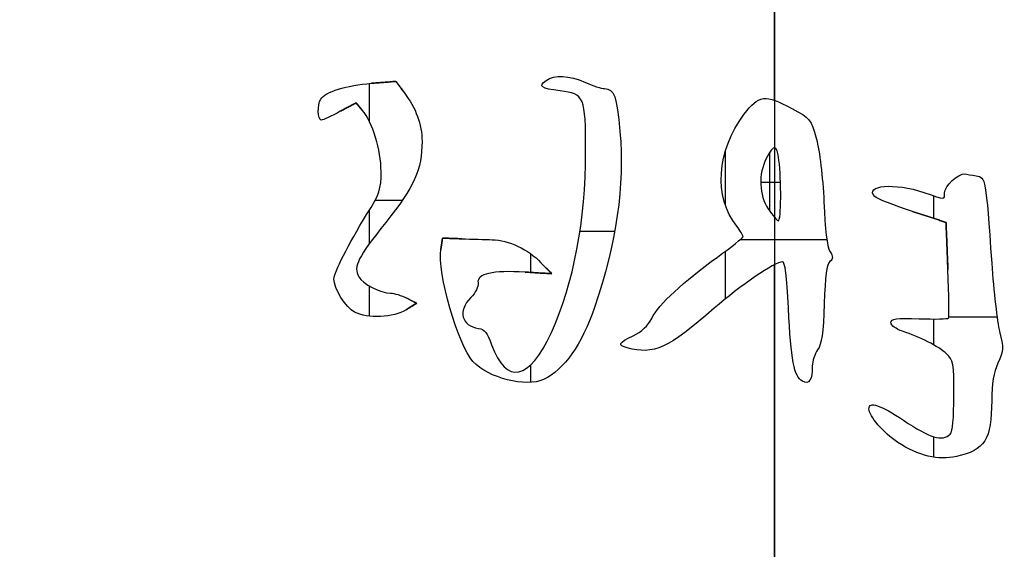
# Model space of a CAD drawing. Header units: millimetres. Extents: x 134 to 326, y 214 to 407.
# Tile 8 of 32: x 194 to 241, y 285 to 310. Entities that reach past the tile are written whole.
import ezdxf

# ---------------------------------------------------------------- set-up
doc = ezdxf.new("R2010")
doc.units = ezdxf.units.MM
doc.layers.add('Default', color=7, linetype='Continuous')

# ---------------------------------------------------------------- blocks, each defined once
blk = doc.blocks.new('Københavner vase Ø18 v15')
at = {"layer": 'Default', "color": 7, "true_color": 0xf6f6f3}
for p, q in [((0, 10, -52.298), (0, 10, 52.298)), ((-0.645, 0, 8), (0.289, 0, 8)), ((-0.217, 0, 9.366), (-0.217, 0, 6.581)), ((0, 0, 55.532), (0, 0, 11.899)), ((0, 0, 4.122), (0, 0, -23.984)), ((-20.153, -2, 4.443), (-20.153, 0, 4.443)), ((-19.632, -2, 4.413), (-19.632, 0, 4.413)), ((-18.479, -2, 3.274), (-18.479, 0, 3.274)), ((-17.705, -2, 3.49), (-17.705, 0, 3.49)), ((-17.161, -2, 13.878), (-17.161, 0, 13.878)), ((-17.147, -2, 13.603), (-17.147, 0, 13.603)), ((-15.733, -2, 10.909), (-15.733, 0, 10.909)), ((-15.249, -2, 10.656), (-15.249, 0, 10.656)), ((-11.156, -2, 12.286), (-11.156, 0, 12.286)), ((-10.784, -2, 12.063), (-10.784, 0, 12.063)), ((7.321, -2, 9.637), (7.321, 0, 9.637)), ((8.162, -2, 11.013), (8.162, 0, 11.013)), ((-19.773, -1, 4.242), (-20.532, -1, 4.643)), ((-19.491, -1, 4.584), (-19.773, -1, 4.242)), ((-19.059, -1, 3.319), (-17.898, -1, 3.23)), ((-17.898, -1, 3.23), (-17.511, -1, 3.75)), ((-16.916, -1, 13.722), (-17.407, -1, 14.034)), ((-17.377, -1, 13.484), (-16.916, -1, 13.722)), ((-15.77, -1, 11.177), (-15.695, -1, 10.641)), ((-15.695, -1, 10.641), (-14.802, -1, 10.671)), ((-10.531, -1, 12.323), (-11.781, -1, 12.249)), ((-11.037, -1, 11.802), (-10.531, -1, 12.323)), ((8.117, -1, 9.897), (6.525, -1, 9.376)), ((8.206, -1, 12.129), (8.117, -1, 9.897)), ((-19.141, -2, 14.334), (-19.141, -2, 12.912)), ((-19.141, -2, 10.886), (-19.141, -2, 9.297)), ((-19.141, -2, 5.148), (-19.141, -2, 3.326)), ((-18.881, -2, 8.848), (-17.588, -2, 8.848)), ((-11.513, -2, 17.46), (-11.513, -2, 16.627)), ((-11.513, -2, 12.265), (-11.513, -2, 11.385)), ((-9.193, -2, 10.306), (-7.55, -2, 10.306)), ((-2.316, -2, 13.513), (-2.316, -2, 11.26)), ((-2.316, -2, 9.092), (-2.316, -2, 6.514)), ((-1.606, -2, 10.701), (2.477, -2, 10.701)), ((7.537, -2, 21.001), (7.537, -2, 20.032)), ((7.537, -2, 15.693), (7.537, -2, 14.467)), ((7.537, -2, 9.707), (7.537, -2, 8.642)), ((8.245, -2, 14.369), (10.532, -2, 14.369))]:
    blk.add_line(p, q, dxfattribs=at)
at = {"layer": 'Default', "color": 7, "true_color": 0xf6f6f3, "extrusion": (0, 1, 0)}
for centre, radius in [((0, 0, 237.5), 95.232), ((0, 0, -5), 55.532)]:
    blk.add_circle(centre, radius, dxfattribs=at)
at = {"layer": 'Default', "color": 7, "true_color": 0xf6f6f3, "extrusion": (0, -1, 0)}
for centre in [(0, 0), (0, 0, 2.5)]:
    blk.add_circle(centre, 55.532, dxfattribs=at)
for centre, radius, start, end in [((0, 0, -245), 96.153, 0, 180), ((0, 0, -245), 90, 90, 270), ((0, 0, -245), 90, 270, 90), ((0, 0, -236.219), 80.075, 90, 180), ((0, 0, -236.219), 80.075, 0, 90), ((0, 0, 5), 60.532, 270, 180)]:
    blk.add_arc(centre, radius, start, end, dxfattribs=at)
at = {"layer": 'Default', "color": 7, "true_color": 0xf6f6f3, "extrusion": (0, 1, 0)}
for centre, radius in [((0, 0, 230), 94.311), ((0, 0, 10), 52.298)]:
    blk.add_arc(centre, radius, 0, 180, dxfattribs=at)
at = {"layer": 'Default', "color": 7, "true_color": 0xf6f6f3}
for points, degree in [([(-21.425, 0, 5.06), (-21.604, 0, 5.06), (-21.619, 0, 4.331), (-21.455, 0, 4.063)], 3), ([(-21.569, 0, 4.662), (-21.569, -2, 4.662)], 1), ([(-21.455, 0, 4.063), (-21.455, -2, 4.063)], 1), ([(-21.455, 0, 4.063), (-21.247, 0, 3.721), (-20.22, 0, 3.408), (-19.059, 0, 3.319)], 3), ([(-20.532, 0, 4.643), (-20.934, 0, 4.882), (-21.351, 0, 5.06), (-21.425, 0, 5.06)], 3), ([(-21.425, 0, 5.06), (-21.425, -2, 5.06)], 1), ([(-21.102, 0, 4.941), (-21.102, -2, 4.941)], 1), ([(-19.848, 0, 14.139), (-20.264, 0, 13.93), (-20.83, 0, 13.022), (-20.83, 0, 12.576)], 3), ([(-20.83, 0, 12.576), (-20.83, -2, 12.576)], 1), ([(-20.83, 0, 12.576), (-20.83, 0, 12.278), (-20.145, 0, 10.939), (-19.282, 0, 9.525)], 3), ([(-20.614, 0, 3.596), (-20.614, -2, 3.596)], 1), ([(-20.532, 0, 4.643), (-19.773, 0, 4.242)], 1), ([(-20.532, -2, 4.643), (-20.532, 0, 4.643)], 1), ([(-20.495, 0, 13.447), (-20.495, -2, 13.447)], 1), ([(-20.38, 0, 11.469), (-20.38, -2, 11.469)], 1), ([(-17.407, 0, 14.034), (-18.002, 0, 14.407), (-19.252, 0, 14.466), (-19.848, 0, 14.139)], 3), ([(-19.848, 0, 14.139), (-19.848, -2, 14.139)], 1), ([(-19.773, 0, 4.242), (-19.491, 0, 4.584)], 1), ([(-19.773, -2, 4.242), (-19.773, 0, 4.242)], 1), ([(-18.374, 0, 9.897), (-19.699, 0, 11.549), (-19.922, 0, 11.981), (-19.654, 0, 12.472)], 3), ([(-19.654, 0, 12.472), (-19.654, -2, 12.472)], 1), ([(-19.654, 0, 12.472), (-19.476, 0, 12.799), (-18.627, 0, 13.246), (-18.151, 0, 13.246)], 3), ([(-19.612, 0, 11.62), (-19.612, -2, 11.62)], 1), ([(-18.598, 0, 7.486), (-18.598, 0, 6.489), (-18.999, 0, 5.164), (-19.491, 0, 4.584)], 3), ([(-19.491, 0, 4.584), (-19.491, -2, 4.584)], 1), ([(-19.282, 0, 9.525), (-19.282, -2, 9.525)], 1), ([(-19.282, 0, 9.525), (-18.657, 0, 8.528), (-18.598, 0, 8.334), (-18.598, 0, 7.486)], 3), ([(-19.059, 0, 3.319), (-19.059, -2, 3.319)], 1), ([(-17.898, 0, 3.23), (-19.059, 0, 3.319)], 1), ([(-19.014, 0, 12.982), (-19.014, -2, 12.982)], 1), ([(-18.86, 0, 5.879), (-18.86, -2, 5.879)], 1), ([(-18.706, 0, 8.45), (-18.706, -2, 8.45)], 1), ([(-18.627, 0, 14.349), (-18.627, -2, 14.349)], 1), ([(-18.598, 0, 7.486), (-18.598, -2, 7.486)], 1), ([(-16.663, 0, 6.072), (-16.663, 0, 7.397), (-17.02, 0, 8.2), (-18.374, 0, 9.897)], 3), ([(-18.374, 0, 9.897), (-18.374, -2, 9.897)], 1), ([(-18.151, 0, 13.246), (-17.987, 0, 13.246), (-17.63, 0, 13.35), (-17.377, 0, 13.484)], 3), ([(-18.151, -2, 13.246), (-18.151, 0, 13.246)], 1), ([(-17.898, -2, 3.23), (-17.898, 0, 3.23)], 1), ([(-17.511, 0, 3.75), (-17.898, 0, 3.23)], 1), ([(-17.798, 0, 13.315), (-17.798, -2, 13.315)], 1), ([(-17.511, -2, 3.75), (-17.511, 0, 3.75)], 1), ([(-17.511, 0, 3.75), (-16.946, 0, 4.495), (-16.663, 0, 5.254), (-16.663, 0, 6.072)], 3), ([(-17.407, 0, 14.034), (-16.916, 0, 13.722)], 1), ([(-17.407, -2, 14.034), (-17.407, 0, 14.034)], 1), ([(-17.377, 0, 13.484), (-17.377, -2, 13.484)], 1), ([(-16.916, 0, 13.722), (-17.377, 0, 13.484)], 1), ([(-17.011, 0, 7.845), (-17.011, -2, 7.845)], 1), ([(-16.916, -2, 13.722), (-16.916, 0, 13.722)], 1), ([(-16.875, 0, 4.883), (-16.875, -2, 4.883)], 1), ([(-16.663, 0, 6.072), (-16.663, -2, 6.072)], 1), ([(-14.252, 0, 16.475), (-14.966, 0, 15.701), (-15.948, 0, 12.263), (-15.77, 0, 11.177)], 3), ([(-15.77, 0, 11.177), (-15.77, -2, 11.177)], 1), ([(-15.695, 0, 10.641), (-15.77, 0, 11.177)], 1), ([(-15.695, -2, 10.641), (-15.695, 0, 10.641)], 1), ([(-14.802, 0, 10.671), (-15.695, 0, 10.641)], 1), ([(-15.346, 0, 13.943), (-15.346, -2, 13.943)], 1), ([(-14.802, -2, 10.671), (-14.802, 0, 10.671)], 1), ([(-14.802, 0, 10.671), (-14.311, 0, 10.686), (-13.657, 0, 10.701), (-13.344, 0, 10.716)], 3), ([(-14.356, 0, 13.454), (-14.981, 0, 14.079), (-14.802, 0, 14.794), (-13.984, 0, 14.913)], 3), ([(-14.711, 0, 14.373), (-14.711, -2, 14.373)], 1), ([(-14.014, 0, 12.755), (-13.984, 0, 12.933), (-14.133, 0, 13.231), (-14.356, 0, 13.454)], 3), ([(-14.356, 0, 13.454), (-14.356, -2, 13.454)], 1), ([(-10.918, 0, 17.324), (-11.752, 0, 17.711), (-13.523, 0, 17.264), (-14.252, 0, 16.475)], 3), ([(-14.252, 0, 16.475), (-14.252, -2, 16.475)], 1), ([(-14.09, 0, 13.088), (-14.09, -2, 13.088)], 1), ([(-11.781, 0, 12.249), (-13.329, 0, 12.159), (-14.073, 0, 12.323), (-14.014, 0, 12.755)], 3), ([(-14.014, -2, 12.755), (-14.014, 0, 12.755)], 1), ([(-14.006, 0, 10.693), (-14.006, -2, 10.693)], 1), ([(-13.984, 0, 14.913), (-13.984, -2, 14.913)], 1), ([(-13.984, 0, 14.913), (-13.701, 0, 14.942), (-13.567, 0, 15.121), (-13.374, 0, 15.686)], 3), ([(-13.645, 0, 15.099), (-13.645, -2, 15.099)], 1), ([(-13.5, 0, 12.306), (-13.5, -2, 12.306)], 1), ([(-13.374, 0, 15.686), (-13.374, -2, 15.686)], 1), ([(-13.374, 0, 15.686), (-12.674, 0, 17.606), (-11.588, 0, 17.383), (-10.546, 0, 15.106)], 3), ([(-13.344, 0, 10.716), (-13.344, -2, 10.716)], 1), ([(-13.344, 0, 10.716), (-12.57, 0, 10.731), (-11.618, 0, 11.177), (-11.037, 0, 11.802)], 3), ([(-12.624, 0, 17.34), (-12.624, -2, 17.34)], 1), ([(-12.118, 0, 11.03), (-12.118, -2, 11.03)], 1), ([(-12.088, 0, 16.97), (-12.088, -2, 16.97)], 1), ([(-11.781, 0, 12.249), (-10.531, 0, 12.323)], 1), ([(-11.781, -2, 12.249), (-11.781, 0, 12.249)], 1), ([(-11.037, 0, 11.802), (-11.037, -2, 11.802)], 1), ([(-10.531, 0, 12.323), (-11.037, 0, 11.802)], 1), ([(-10.129, 0, 3.676), (-11.052, 0, 3.557), (-11.171, 0, 3.468), (-10.799, 0, 3.185)], 3), ([(-10.95, 0, 3.492), (-10.95, -2, 3.492)], 1), ([(-8.507, 0, 13.915), (-9.117, 0, 15.686), (-9.936, 0, 16.862), (-10.918, 0, 17.324)], 3), ([(-10.918, 0, 17.324), (-10.918, -2, 17.324)], 1), ([(-10.799, 0, 3.185), (-10.799, -2, 3.185)], 1), ([(-10.799, 0, 3.185), (-10.397, 0, 2.902), (-9.713, 0, 2.932), (-8.939, 0, 3.274)], 3), ([(-10.546, 0, 15.106), (-10.546, -2, 15.106)], 1), ([(-10.546, 0, 15.106), (-9.489, 0, 12.769), (-8.924, 0, 9.793), (-8.924, 0, 6.563)], 3), ([(-10.531, -2, 12.323), (-10.531, 0, 12.323)], 1), ([(-8.924, 0, 6.563), (-8.924, 0, 3.959), (-8.983, 0, 3.81), (-10.129, 0, 3.676)], 3), ([(-10.129, 0, 3.676), (-10.129, -2, 3.676)], 1), ([(-10.008, 0, 2.995), (-10.008, -2, 2.995)], 1), ([(-9.573, 0, 16.111), (-9.573, -2, 16.111)], 1), ([(-9.339, 0, 11.17), (-9.339, -2, 11.17)], 1), ([(-9.097, 0, 4.193), (-9.097, -2, 4.193)], 1), ([(-8.939, 0, 3.274), (-8.939, -2, 3.274)], 1), ([(-8.939, 0, 3.274), (-8.581, 0, 3.438), (-8.18, 0, 3.572), (-8.031, 0, 3.572)], 3), ([(-8.924, 0, 6.563), (-8.924, -2, 6.563)], 1), ([(-7.302, 0, 5.596), (-7.078, 0, 8.171), (-7.465, 0, 10.85), (-8.507, 0, 13.915)], 3), ([(-8.507, 0, 13.915), (-8.507, -2, 13.915)], 1), ([(-8.407, 0, 3.484), (-8.407, -2, 3.484)], 1), ([(-8.031, 0, 3.572), (-8.031, -2, 3.572)], 1), ([(-8.031, 0, 3.572), (-7.569, 0, 3.572), (-7.45, 0, 3.929), (-7.302, 0, 5.596)], 3), ([(-7.549, 0, 3.959), (-7.549, -2, 3.959)], 1), ([(-7.43, 0, 9.572), (-7.43, -2, 9.572)], 1), ([(-7.302, 0, 5.596), (-7.302, -2, 5.596)], 1), ([(-6.959, 0, 15.835), (-7.421, 0, 15.701), (-7.376, 0, 15.597), (-6.676, 0, 15.255)], 3), ([(-7.253, 0, 15.623), (-7.253, -2, 15.623)], 1), ([(-2.852, 0, 13.96), (-5.024, 0, 15.865), (-5.694, 0, 16.163), (-6.959, 0, 15.835)], 3), ([(-6.959, 0, 15.835), (-6.959, -2, 15.835)], 1), ([(-6.676, 0, 15.255), (-6.676, -2, 15.255)], 1), ([(-6.676, 0, 15.255), (-6.29, 0, 15.076), (-5.977, 0, 14.779), (-5.798, 0, 14.436)], 3), ([(-6.159, 0, 14.907), (-6.159, -2, 14.907)], 1), ([(-5.798, 0, 14.436), (-5.798, -2, 14.436)], 1), ([(-5.798, 0, 14.436), (-5.456, 0, 13.767), (-4.325, 0, 12.71), (-2.688, 0, 11.534)], 3), ([(-5.246, 0, 15.735), (-5.246, -2, 15.735)], 1), ([(-4.729, 0, 13.175), (-4.729, -2, 13.175)], 1), ([(0.378, 0, 11.757), (0.036, 0, 11.757), (-1.631, 0, 12.903), (-2.852, 0, 13.96)], 3), ([(-2.852, 0, 13.96), (-2.852, -2, 13.96)], 1), ([(-2.688, 0, 11.534), (-2.033, 0, 11.058), (-1.482, 0, 10.626), (-1.482, 0, 10.567)], 3), ([(-2.688, -2, 11.534), (-2.688, 0, 11.534)], 1), ([(-1.78, 0, 10.076), (-2.881, 0, 8.692), (-2.733, 0, 6.519), (-1.438, 0, 4.792)], 3), ([(-2.507, 0, 7.562), (-2.507, -2, 7.562)], 1), ([(-1.84, 0, 10.894), (-1.84, -2, 10.894)], 1), ([(-1.482, 0, 10.567), (-1.482, 0, 10.507), (-1.616, 0, 10.284), (-1.78, 0, 10.076)], 3), ([(-1.78, 0, 10.076), (-1.78, -2, 10.076)], 1), ([(-1.57, 0, 10.377), (-1.57, -2, 10.377)], 1), ([(-1.482, 0, 10.567), (-1.482, -2, 10.567)], 1), ([(-1.438, 0, 4.792), (-1.438, -2, 4.792)], 1), ([(-1.438, 0, 4.792), (-0.723, 0, 3.855), (-0.455, 0, 3.825), (0.824, 0, 4.509)], 3), ([(-0.908, 0, 12.462), (-0.908, -2, 12.462)], 1), ([(-0.381, 0, 6.876), (-0.768, 0, 7.605), (-0.723, 0, 8.617), (-0.292, 0, 9.257)], 3), ([(-0.643, 0, 8.1), (-0.643, -2, 8.1)], 1), ([(-0.519, 0, 4.043), (-0.519, -2, 4.043)], 1), ([(0.214, 0, 6.95), (0.11, 0, 6.191), (-0.024, 0, 6.176), (-0.381, 0, 6.876)], 3), ([(-0.381, 0, 6.876), (-0.381, -2, 6.876)], 1), ([(-0.292, 0, 9.257), (-0.083, 0, 9.57), (0.125, 0, 9.823), (0.184, 0, 9.823)], 3), ([(-0.292, -2, 9.257), (-0.292, 0, 9.257)], 1), ([(0.002, 0, 9.657), (0.002, -2, 9.657)], 1), ([(0.011, 0, 6.366), (0.011, -2, 6.366)], 1), ([(0.184, 0, 9.823), (0.184, -2, 9.823)], 1), ([(0.184, 0, 9.823), (0.333, 0, 9.823), (0.333, 0, 7.888), (0.214, 0, 6.95)], 3), ([(0.214, 0, 6.95), (0.214, -2, 6.95)], 1), ([(0.3, 0, 8.738), (0.3, -2, 8.738)], 1), ([(0.661, 0, 13.945), (0.586, 0, 12.427), (0.512, 0, 11.757), (0.378, 0, 11.757)], 3), ([(0.378, 0, 11.757), (0.378, -2, 11.757)], 1), ([(0.542, 0, 12.282), (0.542, -2, 12.282)], 1), ([(1.33, 0, 17.413), (0.929, 0, 17.19), (0.78, 0, 16.416), (0.661, 0, 13.945)], 3), ([(0.661, 0, 13.945), (0.661, -2, 13.945)], 1), ([(0.824, 0, 4.509), (0.824, -2, 4.509)], 1), ([(0.824, 0, 4.509), (1.703, 0, 4.971), (1.717, 0, 5.001), (1.985, 0, 5.953)], 3), ([(0.89, 0, 16.522), (0.89, -2, 16.522)], 1), ([(1.792, 0, 16.684), (1.792, 0, 17.353), (1.658, 0, 17.577), (1.33, 0, 17.413)], 3), ([(1.33, 0, 17.413), (1.33, -2, 17.413)], 1), ([(1.634, 0, 5.047), (1.634, -2, 5.047)], 1), ([(1.684, 0, 17.361), (1.684, -2, 17.361)], 1), ([(2.045, 0, 15.925), (1.911, 0, 16.118), (1.792, 0, 16.475), (1.792, 0, 16.684)], 3), ([(1.792, 0, 16.684), (1.792, -2, 16.684)], 1), ([(1.868, 0, 16.299), (1.868, -2, 16.299)], 1), ([(1.985, 0, 5.953), (1.985, -2, 5.953)], 1), ([(1.985, 0, 5.953), (2.149, 0, 6.548), (2.283, 0, 7.709), (2.343, 0, 8.93)], 3), ([(2.357, 0, 13.737), (2.313, 0, 15.151), (2.238, 0, 15.642), (2.045, 0, 15.925)], 3), ([(2.045, 0, 15.925), (2.045, -2, 15.925)], 1), ([(2.203, 0, 7.207), (2.203, -2, 7.207)], 1), ([(2.257, 0, 15.255), (2.257, -2, 15.255)], 1), ([(2.343, 0, 8.93), (2.343, -2, 8.93)], 1), ([(2.343, 0, 8.93), (2.387, 0, 10.224), (2.491, 0, 11.058), (2.625, 0, 11.266)], 3), ([(2.625, 0, 11.743), (2.476, 0, 11.862), (2.402, 0, 12.457), (2.357, 0, 13.737)], 3), ([(2.357, 0, 13.737), (2.357, -2, 13.737)], 1), ([(2.45, 0, 10.505), (2.45, -2, 10.505)], 1), ([(2.452, 0, 12.304), (2.452, -2, 12.304)], 1), ([(2.625, 0, 11.266), (2.625, -2, 11.266)], 1), ([(2.625, 0, 11.266), (2.789, 0, 11.534), (2.789, 0, 11.609), (2.625, 0, 11.743)], 3), ([(2.625, 0, 11.743), (2.625, -2, 11.743)], 1), ([(2.748, 0, 11.555), (2.748, -2, 11.555)], 1), ([(5.84, 0, 20.3), (5.155, 0, 19.854), (4.471, 0, 19.065), (4.471, 0, 18.708)], 3), ([(4.471, 0, 18.708), (4.471, -2, 18.708)], 1), ([(4.471, 0, 18.708), (4.471, 0, 18.351), (5.021, 0, 18.529), (6.108, 0, 19.258)], 3), ([(4.754, 0, 8.677), (4.218, 0, 8.141), (5.691, 0, 8.007), (7.075, 0, 8.483)], 3), ([(6.525, 0, 9.376), (5.646, 0, 9.093), (4.843, 0, 8.781), (4.754, 0, 8.677)], 3), ([(4.754, 0, 8.677), (4.754, -2, 8.677)], 1), ([(4.882, 0, 18.576), (4.882, -2, 18.576)], 1), ([(4.899, 0, 19.47), (4.899, -2, 19.47)], 1), ([(5.194, 0, 8.2), (5.194, -2, 8.2)], 1), ([(5.343, 0, 8.959), (5.343, -2, 8.959)], 1), ([(5.513, 0, 14.645), (5.513, 0, 14.451), (5.751, 0, 14.421), (6.852, 0, 14.451)], 3), ([(5.513, -2, 14.645), (5.513, 0, 14.645)], 1), ([(6.063, 0, 15.047), (5.751, 0, 14.942), (5.513, 0, 14.764), (5.513, 0, 14.645)], 3), ([(5.671, 0, 14.851), (5.671, -2, 14.851)], 1), ([(5.769, 0, 14.464), (5.769, -2, 14.464)], 1), ([(8.608, 0, 20.97), (7.745, 0, 21.163), (6.822, 0, 20.94), (5.84, 0, 20.3)], 3), ([(5.84, 0, 20.3), (5.84, -2, 20.3)], 1), ([(8.147, 0, 16.118), (7.76, 0, 15.761), (6.867, 0, 15.3), (6.063, 0, 15.047)], 3), ([(6.063, 0, 15.047), (6.063, -2, 15.047)], 1), ([(6.108, 0, 19.258), (6.108, -2, 19.258)], 1), ([(6.108, 0, 19.258), (7.343, 0, 20.092), (7.953, 0, 20.27), (8.311, 0, 19.913)], 3), ([(6.525, 0, 9.376), (8.117, 0, 9.897)], 1), ([(6.525, -2, 9.376), (6.525, 0, 9.376)], 1), ([(6.852, 0, 14.451), (6.852, -2, 14.451)], 1), ([(6.852, 0, 14.451), (7.581, 0, 14.481), (8.206, 0, 14.466), (8.236, 0, 14.421)], 3), ([(7.075, 0, 8.483), (7.075, -2, 8.483)], 1), ([(7.075, 0, 8.483), (8.117, 0, 8.84), (8.043, 0, 8.84), (8.043, 0, 8.498)], 3), ([(7.261, 0, 15.543), (7.261, -2, 15.543)], 1), ([(7.269, 0, 20.948), (7.269, -2, 20.948)], 1), ([(7.538, 0, 20.032), (7.538, -2, 20.032)], 1), ([(7.806, 0, 14.464), (7.806, -2, 14.464)], 1), ([(7.95, 0, 8.753), (7.95, -2, 8.753)], 1), ([(8.043, 0, 8.498), (8.043, -2, 8.498)], 1), ([(8.043, 0, 8.498), (8.043, 0, 8.186), (8.712, 0, 7.575), (8.995, 0, 7.605)], 3), ([(8.117, 0, 9.897), (8.206, 0, 12.129)], 1), ([(8.117, -2, 9.897), (8.117, 0, 9.897)], 1), ([(8.489, 0, 18.083), (8.489, 0, 16.55), (8.459, 0, 16.401), (8.147, 0, 16.118)], 3), ([(8.147, 0, 16.118), (8.147, -2, 16.118)], 1), ([(8.236, 0, 14.421), (8.266, 0, 14.392), (8.251, 0, 13.365), (8.206, 0, 12.129)], 3), ([(8.206, 0, 12.129), (8.206, -2, 12.129)], 1), ([(8.236, 0, 14.421), (8.236, -2, 14.421)], 1), ([(8.249, 0, 13.728), (8.249, -2, 13.728)], 1), ([(8.311, 0, 19.913), (8.311, -2, 19.913)], 1), ([(8.311, 0, 19.913), (8.43, 0, 19.794), (8.489, 0, 19.169), (8.489, 0, 18.083)], 3), ([(8.413, 0, 7.923), (8.413, -2, 7.923)], 1), ([(8.435, 0, 16.632), (8.435, -2, 16.632)], 1), ([(8.444, 0, 19.361), (8.444, -2, 19.361)], 1), ([(8.489, 0, 18.083), (8.489, -2, 18.083)], 1), ([(10.275, 0, 18.321), (10.275, 0, 20.166), (9.963, 0, 20.672), (8.608, 0, 20.97)], 3), ([(8.608, 0, 20.97), (8.608, -2, 20.97)], 1), ([(8.995, 0, 7.605), (8.995, -2, 7.605)], 1), ([(8.995, 0, 7.605), (9.084, 0, 7.62), (9.337, 0, 7.665), (9.546, 0, 7.694)], 3), ([(9.226, 0, 7.644), (9.226, -2, 7.644)], 1), ([(9.546, 0, 7.694), (9.546, -2, 7.694)], 1), ([(9.546, 0, 7.694), (9.992, 0, 7.769), (9.992, 0, 7.769), (10.275, 0, 11.832)], 3), ([(9.949, 0, 20.226), (9.949, -2, 20.226)], 1), ([(9.972, 0, 8.267), (9.972, -2, 8.267)], 1), ([(10.275, 0, 11.832), (10.275, -2, 11.832)], 1), ([(10.275, 0, 11.832), (10.364, 0, 13.142), (10.543, 0, 14.6), (10.647, 0, 15.061)], 3), ([(10.573, 0, 16.55), (10.364, 0, 16.996), (10.275, 0, 17.517), (10.275, 0, 18.321)], 3), ([(10.275, 0, 18.321), (10.275, -2, 18.321)], 1), ([(10.346, 0, 17.301), (10.346, -2, 17.301)], 1), ([(10.455, 0, 13.765), (10.455, -2, 13.765)], 1), ([(10.647, 0, 15.061), (10.855, 0, 15.835), (10.841, 0, 15.954), (10.573, 0, 16.55)], 3), ([(10.573, 0, 16.55), (10.573, -2, 16.55)], 1), ([(10.647, 0, 15.061), (10.647, -2, 15.061)], 1), ([(10.788, 0, 15.873), (10.788, -2, 15.873)], 1), ([(-21.425, -1, 5.06), (-21.604, -1, 5.06), (-21.619, -1, 4.331), (-21.455, -1, 4.063)], 3), ([(-21.455, -1, 4.063), (-21.247, -1, 3.721), (-20.22, -1, 3.408), (-19.059, -1, 3.319)], 3), ([(-20.532, -1, 4.643), (-20.934, -1, 4.882), (-21.351, -1, 5.06), (-21.425, -1, 5.06)], 3), ([(-19.848, -1, 14.139), (-20.264, -1, 13.93), (-20.83, -1, 13.022), (-20.83, -1, 12.576)], 3), ([(-20.83, -1, 12.576), (-20.83, -1, 12.278), (-20.145, -1, 10.939), (-19.282, -1, 9.525)], 3), ([(-17.407, -1, 14.034), (-18.002, -1, 14.407), (-19.252, -1, 14.466), (-19.848, -1, 14.139)], 3), ([(-18.374, -1, 9.897), (-19.699, -1, 11.549), (-19.922, -1, 11.981), (-19.654, -1, 12.472)], 3), ([(-19.654, -1, 12.472), (-19.476, -1, 12.799), (-18.627, -1, 13.246), (-18.151, -1, 13.246)], 3), ([(-18.598, -1, 7.486), (-18.598, -1, 6.489), (-18.999, -1, 5.164), (-19.491, -1, 4.584)], 3), ([(-19.282, -1, 9.525), (-18.657, -1, 8.528), (-18.598, -1, 8.334), (-18.598, -1, 7.486)], 3), ([(-16.663, -1, 6.072), (-16.663, -1, 7.397), (-17.02, -1, 8.2), (-18.374, -1, 9.897)], 3), ([(-18.151, -1, 13.246), (-17.987, -1, 13.246), (-17.63, -1, 13.35), (-17.377, -1, 13.484)], 3), ([(-17.511, -1, 3.75), (-16.946, -1, 4.495), (-16.663, -1, 5.254), (-16.663, -1, 6.072)], 3), ([(-14.252, -1, 16.475), (-14.966, -1, 15.701), (-15.948, -1, 12.263), (-15.77, -1, 11.177)], 3), ([(-14.802, -1, 10.671), (-14.311, -1, 10.686), (-13.657, -1, 10.701), (-13.344, -1, 10.716)], 3), ([(-14.356, -1, 13.454), (-14.981, -1, 14.079), (-14.802, -1, 14.794), (-13.984, -1, 14.913)], 3), ([(-14.014, -1, 12.755), (-13.984, -1, 12.933), (-14.133, -1, 13.231), (-14.356, -1, 13.454)], 3), ([(-10.918, -1, 17.324), (-11.752, -1, 17.711), (-13.523, -1, 17.264), (-14.252, -1, 16.475)], 3), ([(-11.781, -1, 12.249), (-13.329, -1, 12.159), (-14.073, -1, 12.323), (-14.014, -1, 12.755)], 3), ([(-13.984, -1, 14.913), (-13.701, -1, 14.942), (-13.567, -1, 15.121), (-13.374, -1, 15.686)], 3), ([(-13.374, -1, 15.686), (-12.674, -1, 17.606), (-11.588, -1, 17.383), (-10.546, -1, 15.106)], 3), ([(-13.344, -1, 10.716), (-12.57, -1, 10.731), (-11.618, -1, 11.177), (-11.037, -1, 11.802)], 3), ([(-10.129, -1, 3.676), (-11.052, -1, 3.557), (-11.171, -1, 3.468), (-10.799, -1, 3.185)], 3), ([(-8.507, -1, 13.915), (-9.117, -1, 15.686), (-9.936, -1, 16.862), (-10.918, -1, 17.324)], 3), ([(-10.799, -1, 3.185), (-10.397, -1, 2.902), (-9.713, -1, 2.932), (-8.939, -1, 3.274)], 3), ([(-10.546, -1, 15.106), (-9.489, -1, 12.769), (-8.924, -1, 9.793), (-8.924, -1, 6.563)], 3), ([(-8.924, -1, 6.563), (-8.924, -1, 3.959), (-8.983, -1, 3.81), (-10.129, -1, 3.676)], 3), ([(-8.939, -1, 3.274), (-8.581, -1, 3.438), (-8.18, -1, 3.572), (-8.031, -1, 3.572)], 3), ([(-7.302, -1, 5.596), (-7.078, -1, 8.171), (-7.465, -1, 10.85), (-8.507, -1, 13.915)], 3), ([(-8.031, -1, 3.572), (-7.569, -1, 3.572), (-7.45, -1, 3.929), (-7.302, -1, 5.596)], 3), ([(-6.959, -1, 15.835), (-7.421, -1, 15.701), (-7.376, -1, 15.597), (-6.676, -1, 15.255)], 3), ([(-2.852, -1, 13.96), (-5.024, -1, 15.865), (-5.694, -1, 16.163), (-6.959, -1, 15.835)], 3), ([(-6.676, -1, 15.255), (-6.29, -1, 15.076), (-5.977, -1, 14.779), (-5.798, -1, 14.436)], 3), ([(-5.798, -1, 14.436), (-5.456, -1, 13.767), (-4.325, -1, 12.71), (-2.688, -1, 11.534)], 3), ([(0.378, -1, 11.757), (0.036, -1, 11.757), (-1.631, -1, 12.903), (-2.852, -1, 13.96)], 3), ([(-2.688, -1, 11.534), (-2.033, -1, 11.058), (-1.482, -1, 10.626), (-1.482, -1, 10.567)], 3), ([(-1.78, -1, 10.076), (-2.881, -1, 8.692), (-2.733, -1, 6.519), (-1.438, -1, 4.792)], 3), ([(-1.482, -1, 10.567), (-1.482, -1, 10.507), (-1.616, -1, 10.284), (-1.78, -1, 10.076)], 3), ([(-1.438, -1, 4.792), (-0.723, -1, 3.855), (-0.455, -1, 3.825), (0.824, -1, 4.509)], 3), ([(-0.381, -1, 6.876), (-0.768, -1, 7.605), (-0.723, -1, 8.617), (-0.292, -1, 9.257)], 3), ([(0.214, -1, 6.95), (0.11, -1, 6.191), (-0.024, -1, 6.176), (-0.381, -1, 6.876)], 3), ([(-0.292, -1, 9.257), (-0.083, -1, 9.57), (0.125, -1, 9.823), (0.184, -1, 9.823)], 3), ([(0.184, -1, 9.823), (0.333, -1, 9.823), (0.333, -1, 7.888), (0.214, -1, 6.95)], 3), ([(0.661, -1, 13.945), (0.586, -1, 12.427), (0.512, -1, 11.757), (0.378, -1, 11.757)], 3), ([(1.33, -1, 17.413), (0.929, -1, 17.19), (0.78, -1, 16.416), (0.661, -1, 13.945)], 3), ([(0.824, -1, 4.509), (1.703, -1, 4.971), (1.717, -1, 5.001), (1.985, -1, 5.953)], 3), ([(1.792, -1, 16.684), (1.792, -1, 17.353), (1.658, -1, 17.577), (1.33, -1, 17.413)], 3), ([(2.045, -1, 15.925), (1.911, -1, 16.118), (1.792, -1, 16.475), (1.792, -1, 16.684)], 3), ([(1.985, -1, 5.953), (2.149, -1, 6.548), (2.283, -1, 7.709), (2.343, -1, 8.93)], 3), ([(2.357, -1, 13.737), (2.313, -1, 15.151), (2.238, -1, 15.642), (2.045, -1, 15.925)], 3), ([(2.343, -1, 8.93), (2.387, -1, 10.224), (2.491, -1, 11.058), (2.625, -1, 11.266)], 3), ([(2.625, -1, 11.743), (2.476, -1, 11.862), (2.402, -1, 12.457), (2.357, -1, 13.737)], 3), ([(2.625, -1, 11.266), (2.789, -1, 11.534), (2.789, -1, 11.609), (2.625, -1, 11.743)], 3), ([(5.84, -1, 20.3), (5.155, -1, 19.854), (4.471, -1, 19.065), (4.471, -1, 18.708)], 3), ([(4.471, -1, 18.708), (4.471, -1, 18.351), (5.021, -1, 18.529), (6.108, -1, 19.258)], 3), ([(4.754, -1, 8.677), (4.218, -1, 8.141), (5.691, -1, 8.007), (7.075, -1, 8.483)], 3), ([(6.525, -1, 9.376), (5.646, -1, 9.093), (4.843, -1, 8.781), (4.754, -1, 8.677)], 3), ([(5.513, -1, 14.645), (5.513, -1, 14.451), (5.751, -1, 14.421), (6.852, -1, 14.451)], 3), ([(6.063, -1, 15.047), (5.751, -1, 14.942), (5.513, -1, 14.764), (5.513, -1, 14.645)], 3), ([(8.608, -1, 20.97), (7.745, -1, 21.163), (6.822, -1, 20.94), (5.84, -1, 20.3)], 3), ([(8.147, -1, 16.118), (7.76, -1, 15.761), (6.867, -1, 15.3), (6.063, -1, 15.047)], 3), ([(6.108, -1, 19.258), (7.343, -1, 20.092), (7.953, -1, 20.27), (8.311, -1, 19.913)], 3), ([(6.852, -1, 14.451), (7.581, -1, 14.481), (8.206, -1, 14.466), (8.236, -1, 14.421)], 3), ([(7.075, -1, 8.483), (8.117, -1, 8.84), (8.043, -1, 8.84), (8.043, -1, 8.498)], 3), ([(8.043, -1, 8.498), (8.043, -1, 8.186), (8.712, -1, 7.575), (8.995, -1, 7.605)], 3), ([(8.489, -1, 18.083), (8.489, -1, 16.55), (8.459, -1, 16.401), (8.147, -1, 16.118)], 3), ([(8.236, -1, 14.421), (8.266, -1, 14.392), (8.251, -1, 13.365), (8.206, -1, 12.129)], 3), ([(8.311, -1, 19.913), (8.43, -1, 19.794), (8.489, -1, 19.169), (8.489, -1, 18.083)], 3), ([(10.275, -1, 18.321), (10.275, -1, 20.166), (9.963, -1, 20.672), (8.608, -1, 20.97)], 3), ([(8.995, -1, 7.605), (9.084, -1, 7.62), (9.337, -1, 7.665), (9.546, -1, 7.694)], 3), ([(9.546, -1, 7.694), (9.992, -1, 7.769), (9.992, -1, 7.769), (10.275, -1, 11.832)], 3), ([(10.275, -1, 11.832), (10.364, -1, 13.142), (10.543, -1, 14.6), (10.647, -1, 15.061)], 3), ([(10.573, -1, 16.55), (10.364, -1, 16.996), (10.275, -1, 17.517), (10.275, -1, 18.321)], 3), ([(10.647, -1, 15.061), (10.855, -1, 15.835), (10.841, -1, 15.954), (10.573, -1, 16.55)], 3), ([(-21.425, -2, 5.06), (-21.604, -2, 5.06), (-21.619, -2, 4.331), (-21.455, -2, 4.063)], 3), ([(-21.455, -2, 4.063), (-21.247, -2, 3.721), (-20.22, -2, 3.408), (-19.059, -2, 3.319)], 3), ([(-20.532, -2, 4.643), (-20.934, -2, 4.882), (-21.351, -2, 5.06), (-21.425, -2, 5.06)], 3), ([(-19.848, -2, 14.139), (-20.264, -2, 13.93), (-20.83, -2, 13.022), (-20.83, -2, 12.576)], 3), ([(-20.83, -2, 12.576), (-20.83, -2, 12.278), (-20.145, -2, 10.939), (-19.282, -2, 9.525)], 3), ([(-19.773, -2, 4.242), (-20.532, -2, 4.643)], 1), ([(-17.407, -2, 14.034), (-18.002, -2, 14.407), (-19.252, -2, 14.466), (-19.848, -2, 14.139)], 3), ([(-19.491, -2, 4.584), (-19.773, -2, 4.242)], 1), ([(-18.374, -2, 9.897), (-19.699, -2, 11.549), (-19.922, -2, 11.981), (-19.654, -2, 12.472)], 3), ([(-19.654, -2, 12.472), (-19.476, -2, 12.799), (-18.627, -2, 13.246), (-18.151, -2, 13.246)], 3), ([(-18.598, -2, 7.486), (-18.598, -2, 6.489), (-18.999, -2, 5.164), (-19.491, -2, 4.584)], 3), ([(-19.282, -2, 9.525), (-18.657, -2, 8.528), (-18.598, -2, 8.334), (-18.598, -2, 7.486)], 3), ([(-19.059, -2, 3.319), (-17.898, -2, 3.23)], 1), ([(-16.663, -2, 6.072), (-16.663, -2, 7.397), (-17.02, -2, 8.2), (-18.374, -2, 9.897)], 3), ([(-18.151, -2, 13.246), (-17.987, -2, 13.246), (-17.63, -2, 13.35), (-17.377, -2, 13.484)], 3), ([(-17.898, -2, 3.23), (-17.511, -2, 3.75)], 1), ([(-17.511, -2, 3.75), (-16.946, -2, 4.495), (-16.663, -2, 5.254), (-16.663, -2, 6.072)], 3), ([(-16.916, -2, 13.722), (-17.407, -2, 14.034)], 1), ([(-17.377, -2, 13.484), (-16.916, -2, 13.722)], 1), ([(-14.252, -2, 16.475), (-14.966, -2, 15.701), (-15.948, -2, 12.263), (-15.77, -2, 11.177)], 3), ([(-15.77, -2, 11.177), (-15.695, -2, 10.641)], 1), ([(-15.695, -2, 10.641), (-14.802, -2, 10.671)], 1), ([(-14.802, -2, 10.671), (-14.311, -2, 10.686), (-13.657, -2, 10.701), (-13.344, -2, 10.716)], 3), ([(-14.356, -2, 13.454), (-14.981, -2, 14.079), (-14.802, -2, 14.794), (-13.984, -2, 14.913)], 3), ([(-14.014, -2, 12.755), (-13.984, -2, 12.933), (-14.133, -2, 13.231), (-14.356, -2, 13.454)], 3), ([(-10.918, -2, 17.324), (-11.752, -2, 17.711), (-13.523, -2, 17.264), (-14.252, -2, 16.475)], 3), ([(-11.781, -2, 12.249), (-13.329, -2, 12.159), (-14.073, -2, 12.323), (-14.014, -2, 12.755)], 3), ([(-13.984, -2, 14.913), (-13.701, -2, 14.942), (-13.567, -2, 15.121), (-13.374, -2, 15.686)], 3), ([(-13.374, -2, 15.686), (-12.674, -2, 17.606), (-11.588, -2, 17.383), (-10.546, -2, 15.106)], 3), ([(-13.344, -2, 10.716), (-12.57, -2, 10.731), (-11.618, -2, 11.177), (-11.037, -2, 11.802)], 3), ([(-10.531, -2, 12.323), (-11.781, -2, 12.249)], 1), ([(-11.037, -2, 11.802), (-10.531, -2, 12.323)], 1), ([(-10.129, -2, 3.676), (-11.052, -2, 3.557), (-11.171, -2, 3.468), (-10.799, -2, 3.185)], 3), ([(-8.507, -2, 13.915), (-9.117, -2, 15.686), (-9.936, -2, 16.862), (-10.918, -2, 17.324)], 3), ([(-10.799, -2, 3.185), (-10.397, -2, 2.902), (-9.713, -2, 2.932), (-8.939, -2, 3.274)], 3), ([(-10.546, -2, 15.106), (-9.489, -2, 12.769), (-8.924, -2, 9.793), (-8.924, -2, 6.563)], 3), ([(-8.924, -2, 6.563), (-8.924, -2, 3.959), (-8.983, -2, 3.81), (-10.129, -2, 3.676)], 3), ([(-8.939, -2, 3.274), (-8.581, -2, 3.438), (-8.18, -2, 3.572), (-8.031, -2, 3.572)], 3), ([(-7.302, -2, 5.596), (-7.078, -2, 8.171), (-7.465, -2, 10.85), (-8.507, -2, 13.915)], 3), ([(-8.031, -2, 3.572), (-7.569, -2, 3.572), (-7.45, -2, 3.929), (-7.302, -2, 5.596)], 3), ([(-6.959, -2, 15.835), (-7.421, -2, 15.701), (-7.376, -2, 15.597), (-6.676, -2, 15.255)], 3), ([(-2.852, -2, 13.96), (-5.024, -2, 15.865), (-5.694, -2, 16.163), (-6.959, -2, 15.835)], 3), ([(-6.676, -2, 15.255), (-6.29, -2, 15.076), (-5.977, -2, 14.779), (-5.798, -2, 14.436)], 3), ([(-5.798, -2, 14.436), (-5.456, -2, 13.767), (-4.325, -2, 12.71), (-2.688, -2, 11.534)], 3), ([(0.378, -2, 11.757), (0.036, -2, 11.757), (-1.631, -2, 12.903), (-2.852, -2, 13.96)], 3), ([(-2.688, -2, 11.534), (-2.033, -2, 11.058), (-1.482, -2, 10.626), (-1.482, -2, 10.567)], 3), ([(-1.78, -2, 10.076), (-2.881, -2, 8.692), (-2.733, -2, 6.519), (-1.438, -2, 4.792)], 3), ([(-1.482, -2, 10.567), (-1.482, -2, 10.507), (-1.616, -2, 10.284), (-1.78, -2, 10.076)], 3), ([(-1.438, -2, 4.792), (-0.723, -2, 3.855), (-0.455, -2, 3.825), (0.824, -2, 4.509)], 3), ([(-0.381, -2, 6.876), (-0.768, -2, 7.605), (-0.723, -2, 8.617), (-0.292, -2, 9.257)], 3), ([(0.214, -2, 6.95), (0.11, -2, 6.191), (-0.024, -2, 6.176), (-0.381, -2, 6.876)], 3), ([(-0.292, -2, 9.257), (-0.083, -2, 9.57), (0.125, -2, 9.823), (0.184, -2, 9.823)], 3), ([(0.184, -2, 9.823), (0.333, -2, 9.823), (0.333, -2, 7.888), (0.214, -2, 6.95)], 3), ([(0.661, -2, 13.945), (0.586, -2, 12.427), (0.512, -2, 11.757), (0.378, -2, 11.757)], 3), ([(1.33, -2, 17.413), (0.929, -2, 17.19), (0.78, -2, 16.416), (0.661, -2, 13.945)], 3), ([(0.824, -2, 4.509), (1.703, -2, 4.971), (1.717, -2, 5.001), (1.985, -2, 5.953)], 3), ([(1.792, -2, 16.684), (1.792, -2, 17.353), (1.658, -2, 17.577), (1.33, -2, 17.413)], 3), ([(2.045, -2, 15.925), (1.911, -2, 16.118), (1.792, -2, 16.475), (1.792, -2, 16.684)], 3), ([(1.985, -2, 5.953), (2.149, -2, 6.548), (2.283, -2, 7.709), (2.343, -2, 8.93)], 3), ([(2.357, -2, 13.737), (2.313, -2, 15.151), (2.238, -2, 15.642), (2.045, -2, 15.925)], 3), ([(2.343, -2, 8.93), (2.387, -2, 10.224), (2.491, -2, 11.058), (2.625, -2, 11.266)], 3), ([(2.625, -2, 11.743), (2.476, -2, 11.862), (2.402, -2, 12.457), (2.357, -2, 13.737)], 3), ([(2.625, -2, 11.266), (2.789, -2, 11.534), (2.789, -2, 11.609), (2.625, -2, 11.743)], 3), ([(5.84, -2, 20.3), (5.155, -2, 19.854), (4.471, -2, 19.065), (4.471, -2, 18.708)], 3), ([(4.471, -2, 18.708), (4.471, -2, 18.351), (5.021, -2, 18.529), (6.108, -2, 19.258)], 3), ([(4.754, -2, 8.677), (4.218, -2, 8.141), (5.691, -2, 8.007), (7.075, -2, 8.483)], 3), ([(6.525, -2, 9.376), (5.646, -2, 9.093), (4.843, -2, 8.781), (4.754, -2, 8.677)], 3), ([(5.513, -2, 14.645), (5.513, -2, 14.451), (5.751, -2, 14.421), (6.852, -2, 14.451)], 3), ([(6.063, -2, 15.047), (5.751, -2, 14.942), (5.513, -2, 14.764), (5.513, -2, 14.645)], 3), ([(8.608, -2, 20.97), (7.745, -2, 21.163), (6.822, -2, 20.94), (5.84, -2, 20.3)], 3), ([(8.147, -2, 16.118), (7.76, -2, 15.761), (6.867, -2, 15.3), (6.063, -2, 15.047)], 3), ([(6.108, -2, 19.258), (7.343, -2, 20.092), (7.953, -2, 20.27), (8.311, -2, 19.913)], 3), ([(8.117, -2, 9.897), (6.525, -2, 9.376)], 1), ([(6.852, -2, 14.451), (7.581, -2, 14.481), (8.206, -2, 14.466), (8.236, -2, 14.421)], 3), ([(7.075, -2, 8.483), (8.117, -2, 8.84), (8.043, -2, 8.84), (8.043, -2, 8.498)], 3), ([(8.043, -2, 8.498), (8.043, -2, 8.186), (8.712, -2, 7.575), (8.995, -2, 7.605)], 3), ([(8.206, -2, 12.129), (8.117, -2, 9.897)], 1), ([(8.489, -2, 18.083), (8.489, -2, 16.55), (8.459, -2, 16.401), (8.147, -2, 16.118)], 3), ([(8.236, -2, 14.421), (8.266, -2, 14.392), (8.251, -2, 13.365), (8.206, -2, 12.129)], 3), ([(8.311, -2, 19.913), (8.43, -2, 19.794), (8.489, -2, 19.169), (8.489, -2, 18.083)], 3), ([(10.275, -2, 18.321), (10.275, -2, 20.166), (9.963, -2, 20.672), (8.608, -2, 20.97)], 3), ([(8.995, -2, 7.605), (9.084, -2, 7.62), (9.337, -2, 7.665), (9.546, -2, 7.694)], 3), ([(9.546, -2, 7.694), (9.992, -2, 7.769), (9.992, -2, 7.769), (10.275, -2, 11.832)], 3), ([(10.275, -2, 11.832), (10.364, -2, 13.142), (10.543, -2, 14.6), (10.647, -2, 15.061)], 3), ([(10.573, -2, 16.55), (10.364, -2, 16.996), (10.275, -2, 17.517), (10.275, -2, 18.321)], 3), ([(10.647, -2, 15.061), (10.855, -2, 15.835), (10.841, -2, 15.954), (10.573, -2, 16.55)], 3)]:
    blk.add_open_spline(points, degree=degree, dxfattribs=at)

msp = doc.modelspace()

# ---------------------------------------------------------------- block references
at = {"layer": 'Default', "extrusion": (0, -1, -8.75421e-16)}
msp.add_blockref('Københavner vase Ø18 v15', (229.734, -120, -310.65), dxfattribs=at)

doc.saveas('drawing.dxf')
